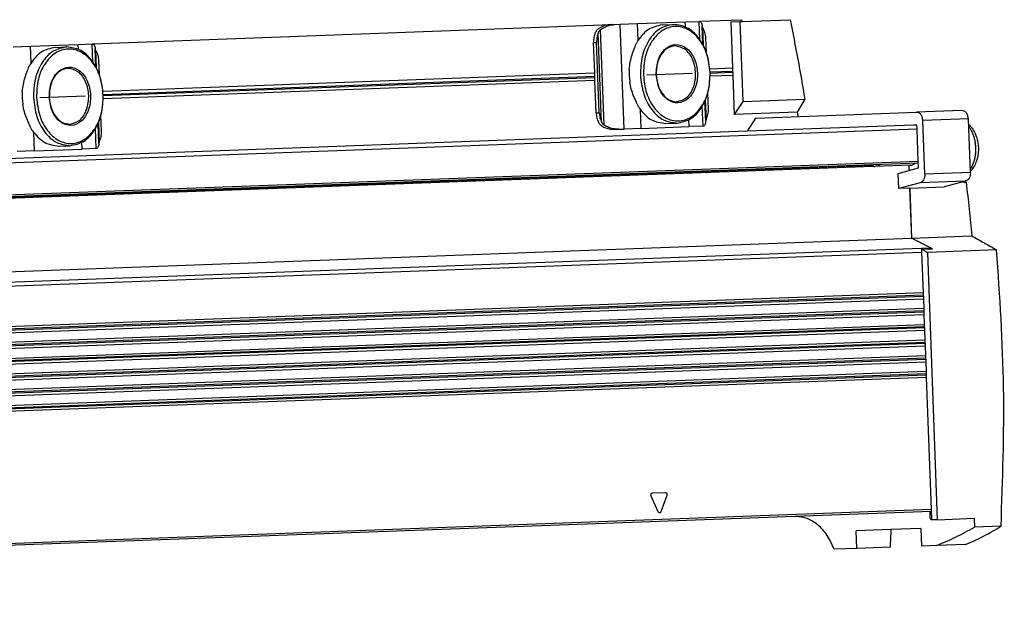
# Model space of a CAD drawing. Header units: millimetres. Extents: x -285 to 970, y -217 to 203.
# Tile 10 of 24: x 164 to 222, y -96 to -62. Entities that reach past the tile are written whole.
import ezdxf

# ---------------------------------------------------------------- set-up
doc = ezdxf.new("R2010")
doc.units = ezdxf.units.MM
doc.linetypes.add('DOT_CENTER', pattern=[14, 12, -1, 0, -1])
doc.layers.add('1', color=7, linetype='Continuous')

# ---------------------------------------------------------------- blocks, each defined once
blk = doc.blocks.new('REGLA__23', base_point=(90.36924594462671, -197.0126642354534))
at = {"color": 7, "linetype": 'Continuous'}
for p, q in [((400.3751889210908, -123.9388509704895), (405.943889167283, -123.732486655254)), ((405.943889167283, -123.732486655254), (407.5658005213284, -123.6723820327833)), ((407.5658005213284, -123.6723820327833), (407.6541282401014, -123.6691087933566)), ((407.6541282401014, -123.6691087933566), (412.5121527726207, -123.4890806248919)), ((411.2476646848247, -123.7367410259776), (412.3075973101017, -123.697462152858)), ((411.2476646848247, -123.7367410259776), (411.4460815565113, -129.0909810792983)), ((412.3075973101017, -123.697462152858), (412.5195838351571, -123.6896063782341)), ((412.3075973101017, -123.697462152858), (412.6519747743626, -132.9904199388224)), ((412.5121527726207, -123.4890806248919), (412.5195838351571, -123.6896063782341)), ((412.5195838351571, -123.6896063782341), (418.1485580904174, -123.481008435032)), ((336.9919532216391, -126.2877003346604), (397.3197851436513, -124.0520778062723)), ((397.3197851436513, -124.0520778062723), (397.7614237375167, -124.0357116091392)), ((397.7614237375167, -124.0357116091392), (398.3797177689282, -124.0127989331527)), ((398.3797177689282, -124.0127989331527), (400.3751889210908, -123.9388509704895)), ((403.2646659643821, -124.0819446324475), (404.5719162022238, -124.0335006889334)), ((407.9629227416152, -124.3641737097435), (407.9155469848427, -124.1995786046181)), ((407.9959624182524, -126.3695731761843), (407.9155469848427, -124.1995786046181)), ((407.9629227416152, -124.3641737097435), (408.0403404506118, -126.4532752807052)), ((408.4077697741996, -127.2985217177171), (408.3464872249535, -125.6448242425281)), ((327.7175427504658, -126.6313904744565), (329.7130139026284, -126.5574425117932)), ((329.7130139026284, -126.5574425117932), (335.2817141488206, -126.3510781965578)), ((332.6024909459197, -126.7005361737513), (333.9097411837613, -126.6520922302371)), ((335.2817141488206, -126.3510781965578), (336.9036255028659, -126.290973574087)), ((336.9036255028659, -126.290973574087), (336.9919532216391, -126.2877003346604)), ((337.3007477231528, -126.9827652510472), (337.2533719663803, -126.8181701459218)), ((337.33378739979, -128.9881647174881), (337.2533719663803, -126.8181701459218)), ((337.3007477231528, -126.9827652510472), (337.3781654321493, -129.0718668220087)), ((395.4057678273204, -129.6854013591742), (395.2739848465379, -126.1292636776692)), ((395.9309620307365, -134.3105460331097), (395.6272957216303, -126.1161707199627)), ((337.7455947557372, -129.9171132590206), (337.6843122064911, -128.2634157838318)), ((408.8195983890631, -129.1883130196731), (411.4460815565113, -129.0909810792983)), ((411.4460815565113, -129.0909810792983), (411.4787754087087, -129.9732182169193)), ((338.1574233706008, -131.8069045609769), (395.4057678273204, -129.6854013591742)), ((395.4384616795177, -130.5676384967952), (338.1901172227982, -132.6891416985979)), ((395.4384616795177, -130.5676384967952), (395.4057678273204, -129.6854013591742)), ((395.5776511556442, -134.3236389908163), (395.4384616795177, -130.5676384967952)), ((411.4787754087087, -129.9732182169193), (408.8522922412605, -130.0705501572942)), ((411.4787754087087, -129.9732182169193), (411.647590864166, -134.5286699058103)), ((408.3273639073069, -135.3123768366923), (408.2395419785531, -132.9425194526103)), ((408.277603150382, -132.8557623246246), (408.3624273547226, -135.144726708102)), ((408.6501535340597, -133.8391995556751), (408.5814644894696, -131.9856392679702)), ((412.6519747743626, -132.9904199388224), (419.8588199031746, -132.7233494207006)), ((412.6519747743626, -132.9904199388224), (411.647590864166, -134.5286699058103)), ((438.1644395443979, -134.0470183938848), (432.8647764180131, -134.2434127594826)), ((337.9879785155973, -136.4577910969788), (337.9192894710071, -134.6042308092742)), ((408.3273639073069, -135.3123768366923), (408.3624273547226, -135.144726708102)), ((418.9786636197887, -134.2569957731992), (411.647590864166, -134.5286699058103)), ((414.1391534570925, -134.9373449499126), (413.1352137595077, -136.4749145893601)), ((414.1391534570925, -134.9373449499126), (432.8647764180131, -134.2434127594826)), ((433.8398018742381, -141.4600477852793), (433.608430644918, -135.2165409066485)), ((439.1394650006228, -141.2636534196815), (438.9080937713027, -135.0201465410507)), ((337.6651888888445, -137.930968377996), (337.5773669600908, -135.561110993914)), ((337.6154281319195, -135.4743538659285), (337.7002523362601, -137.7633182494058)), ((397.7715813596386, -136.243709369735), (398.213219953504, -136.2273431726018)), ((398.213219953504, -136.2273431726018), (398.8315139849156, -136.2044304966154)), ((400.8269851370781, -136.1304825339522), (398.8315139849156, -136.2044304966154)), ((400.8269851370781, -136.1304825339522), (406.3956853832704, -135.9241182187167)), ((403.6905394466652, -135.574056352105), (404.9977896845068, -135.5256124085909)), ((408.0175967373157, -135.8640135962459), (406.3956853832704, -135.9241182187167)), ((408.1059244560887, -135.8607403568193), (408.0175967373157, -135.8640135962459)), ((432.5669896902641, -135.7548138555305), (413.1352137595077, -136.4749145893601)), ((432.9203251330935, -135.742383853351), (432.5669896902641, -135.7548138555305)), ((432.9388168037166, -136.2413779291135), (432.9203251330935, -135.742383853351)), ((433.0759360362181, -139.9415133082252), (432.9388168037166, -136.2413779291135)), ((413.1352137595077, -136.4749145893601), (125.257190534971, -147.1430684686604)), ((330.1648101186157, -138.7490740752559), (335.7335103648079, -138.5427097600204)), ((333.0283644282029, -138.1926478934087), (334.3356146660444, -138.1442039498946)), ((337.3554217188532, -138.4826051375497), (335.7335103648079, -138.5427097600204)), ((337.4437494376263, -138.479331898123), (337.3554217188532, -138.4826051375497)), ((337.6651888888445, -137.930968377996), (337.7002523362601, -137.7633182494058)), ((330.1648101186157, -138.7490740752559), (328.1693389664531, -138.8230220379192)), ((125.4202325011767, -151.5427236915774), (433.0833425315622, -140.141376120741)), ((125.6873782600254, -151.7091493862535), (427.8264396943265, -140.5125114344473)), ((432.1432427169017, -140.4242920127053), (428.044836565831, -140.5761703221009)), ((430.7305824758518, -141.3698727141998), (433.1050705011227, -140.7277010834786)), ((431.9648601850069, -140.4309024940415), (431.9870637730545, -141.0300619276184)), ((433.1050705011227, -140.7277010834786), (433.0759360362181, -139.9415133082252)), ((430.7962156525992, -143.1409710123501), (430.7305824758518, -141.3698727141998)), ((433.2836739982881, -142.4682469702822), (430.7962156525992, -143.1409710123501)), ((432.0681348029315, -143.0938363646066), (430.7962156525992, -143.1409710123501)), ((432.0635492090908, -143.0940062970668), (432.279036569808, -148.9088901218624)), ((432.0775998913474, -143.0912765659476), (432.0681348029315, -143.0938363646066)), ((432.0775998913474, -143.0912765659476), (436.1053438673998, -142.9420168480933)), ((432.0775998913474, -143.0912765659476), (432.2930892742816, -148.9062149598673)), ((438.5833371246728, -142.2718526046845), (436.1053438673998, -142.9420168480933)), ((438.6485807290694, -142.4112038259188), (437.9758991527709, -142.4361319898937)), ((121.3846030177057, -160.4299837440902), (432.279036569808, -148.9088901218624)), ((434.501032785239, -150.0508570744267), (432.279036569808, -148.9088901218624)), ((432.2930892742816, -148.9062149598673), (439.3046428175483, -148.6463815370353)), ((434.7282572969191, -150.159454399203), (432.2930892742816, -148.9062149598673)), ((433.4563381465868, -150.2065890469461), (434.7282572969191, -150.159454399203)), ((433.4563381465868, -150.2065890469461), (433.469216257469, -150.554102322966)), ((433.4563381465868, -150.2065890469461), (434.1776875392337, -150.5778256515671)), ((433.469216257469, -150.554102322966), (433.6444550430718, -155.2828863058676)), ((442.2023900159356, -150.2804470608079), (434.1776875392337, -150.5778256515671)), ((435.3302681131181, -181.6799845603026), (434.1776875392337, -150.5778256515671)), ((433.6444550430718, -155.2828863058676), (125.9813450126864, -166.684233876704)), ((433.6444550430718, -155.2828863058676), (433.669742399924, -155.9652606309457)), ((126.0066323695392, -167.3666082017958), (433.669742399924, -155.9652606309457)), ((433.669742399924, -155.9652606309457), (433.7123355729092, -157.1146289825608)), ((433.7123355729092, -157.1146289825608), (126.0492255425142, -168.5159765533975)), ((126.0745128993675, -169.198350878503), (433.7376229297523, -157.7970033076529)), ((433.7123355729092, -157.1146289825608), (433.7376229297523, -157.7970033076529)), ((433.7376229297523, -157.7970033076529), (433.7802161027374, -158.9463716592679)), ((126.1171060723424, -170.3477192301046), (433.7802161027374, -158.9463716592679)), ((433.7802161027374, -158.9463716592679), (433.8055034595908, -159.6287459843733)), ((126.1423934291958, -171.03009355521), (433.8055034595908, -159.6287459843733)), ((433.8055034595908, -159.6287459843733), (433.8480966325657, -160.778114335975)), ((433.8480966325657, -160.778114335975), (126.1849866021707, -172.1794619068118)), ((126.210273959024, -172.8618362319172), (433.8733839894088, -161.4604886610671)), ((433.8480966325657, -160.778114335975), (433.8733839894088, -161.4604886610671)), ((433.8733839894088, -161.4604886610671), (433.915977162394, -162.6098570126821)), ((433.915977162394, -162.6098570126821), (126.2528671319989, -174.0112045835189)), ((433.915977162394, -162.6098570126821), (433.9412645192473, -163.2922313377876)), ((126.2781544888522, -174.6935789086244), (433.9412645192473, -163.2922313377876)), ((433.9412645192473, -163.2922313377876), (433.9838576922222, -164.4415996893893)), ((433.9838576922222, -164.4415996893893), (126.3207476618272, -175.8429472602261)), ((433.9838576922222, -164.4415996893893), (434.0091450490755, -165.1239740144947)), ((434.0091450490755, -165.1239740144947), (126.3460350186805, -176.5253215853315)), ((434.0091450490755, -165.1239740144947), (434.5793556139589, -180.5109933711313)), ((434.5867621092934, -180.7108561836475), (126.9236520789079, -192.1122037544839)), ((434.4749232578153, -181.5115445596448), (434.4454454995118, -180.7160930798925)), ((434.5793556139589, -180.5109933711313), (434.6236541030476, -181.7061701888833)), ((435.3302681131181, -181.6799845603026), (434.6236541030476, -181.7061701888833)), ((435.3302681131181, -181.6799845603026), (439.5699986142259, -181.5228690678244)), ((439.5699986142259, -181.5228690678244), (439.6077963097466, -182.5428324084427)), ((429.8996235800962, -182.8335998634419), (425.8642049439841, -182.9831439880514)), ((425.9400826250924, -185.0306882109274), (425.8642049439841, -182.9831439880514)), ((433.366261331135, -182.7051335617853), (429.8996235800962, -182.8335998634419)), ((433.366261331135, -182.7051335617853), (433.4421390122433, -184.7526777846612)), ((442.7130614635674, -182.4277578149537), (439.6077963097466, -182.5428324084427)), ((425.9400826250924, -185.0306882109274), (423.2953082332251, -185.1286979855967)), ((429.7843304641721, -184.8882284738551), (425.9400826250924, -185.0306882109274)), ((435.1857758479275, -184.688062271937), (433.4421390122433, -184.7526777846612)), ((438.5856511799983, -184.5620700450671), (435.1857758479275, -184.688062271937))]:
    blk.add_line(p, q, dxfattribs=at)
at = {"color": 3, "linetype": 'Continuous'}
for p, q in [((405.9658294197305, -124.3245400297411), (405.943889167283, -123.732486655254)), ((407.6445689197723, -125.7979316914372), (407.5658005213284, -123.6723820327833)), ((396.5032266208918, -135.7505544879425), (396.0914096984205, -124.6377562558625)), ((398.8315139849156, -136.2044304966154), (398.3797177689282, -124.0127989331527)), ((400.4471920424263, -125.8818409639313), (400.3751889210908, -123.9388509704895)), ((396.2074435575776, -135.4066006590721), (395.8218953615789, -125.0026588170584)), ((329.7850170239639, -128.5004325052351), (329.7130139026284, -126.5574425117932)), ((335.3036544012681, -126.9431315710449), (335.2817141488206, -126.3510781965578)), ((336.9823939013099, -128.4165232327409), (336.9036255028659, -126.290973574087)), ((395.2739848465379, -126.1292636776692), (395.6272957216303, -126.1161707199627)), ((408.8450025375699, -129.5583367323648), (411.4598098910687, -129.4614374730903)), ((338.1828275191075, -132.1769282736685), (395.4194961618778, -130.0558577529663)), ((338.1880647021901, -132.3182526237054), (395.4247333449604, -130.1971821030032)), ((408.8502397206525, -129.6996610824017), (411.4650470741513, -129.6027618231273)), ((400.8269851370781, -136.1304825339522), (400.7475755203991, -133.9876297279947)), ((408.0175967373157, -135.8640135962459), (407.9314218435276, -133.5386011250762)), ((395.5776511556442, -134.3236389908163), (395.9309620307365, -134.3105460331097)), ((406.3956853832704, -135.9241182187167), (406.3663386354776, -135.1322020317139)), ((438.9080937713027, -135.0201465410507), (433.608430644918, -135.2165409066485)), ((432.9388168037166, -136.2413779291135), (125.2757067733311, -147.6427254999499)), ((337.3554217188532, -138.4826051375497), (337.2692468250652, -136.15719266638)), ((330.1648101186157, -138.7490740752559), (330.0854005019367, -136.6062212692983)), ((335.7335103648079, -138.5427097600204), (335.7041636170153, -137.7507935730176)), ((125.4128260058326, -151.3428608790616), (433.0759360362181, -139.9415133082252)), ((125.8765819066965, -151.5953056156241), (427.6735961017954, -140.4113432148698)), ((439.1394650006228, -141.2636534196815), (433.8398018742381, -141.4600477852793)), ((438.5833371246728, -142.2718526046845), (433.2836739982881, -142.4682469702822)), ((123.6037619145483, -161.5720558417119), (434.501032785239, -150.0508570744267)), ((125.5841139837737, -161.9636764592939), (433.469216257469, -150.554102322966)), ((433.6544801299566, -155.5534112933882), (125.9913700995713, -166.9547588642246)), ((433.6597173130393, -155.6947356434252), (125.9966072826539, -167.0960832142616)), ((433.7223606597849, -157.3851539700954), (126.0592506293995, -168.7865015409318)), ((433.7275978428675, -157.5264783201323), (126.0644878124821, -168.9278258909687)), ((433.7902411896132, -159.2168966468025), (126.1271311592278, -170.6182442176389)), ((433.7954783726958, -159.3582209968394), (126.1323683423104, -170.7595685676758)), ((433.8581217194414, -161.0486393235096), (126.1950116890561, -172.449986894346)), ((433.863358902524, -161.1899636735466), (126.2002488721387, -172.591311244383)), ((433.9260022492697, -162.8803820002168), (126.2628922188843, -174.2817295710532)), ((433.9312394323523, -163.0217063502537), (126.2681294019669, -174.4230539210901)), ((433.9938827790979, -164.7121246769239), (126.3307727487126, -176.1134722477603)), ((433.9991199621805, -164.8534490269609), (126.3360099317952, -176.2547965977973)), ((402.1227147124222, -178.5633601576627), (403.6308372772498, -178.5074723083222)), ((402.8061711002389, -180.762763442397), (401.9836614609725, -178.9436419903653)), ((403.7976553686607, -178.8764191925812), (403.1120424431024, -180.7514284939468)), ((434.5793556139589, -180.5109933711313), (126.9162455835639, -191.9123409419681))]:
    blk.add_line(p, q, dxfattribs=at)
at = {"color": 7, "linetype": 'Continuous'}
for centre, radius, start, end in [((407.5053466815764, -129.6787407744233), 8.096449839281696, 176.7600044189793, 187.4845753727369), ((336.8431716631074, -132.2973323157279), 8.09644983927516, 176.7600044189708, 187.4845753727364), ((428.0124808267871, -139.6905786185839), 0.8861825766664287, 260.4711110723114, 272.0924124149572)]:
    blk.add_arc(centre, radius, start, end, dxfattribs=at)
for points, knots in [([(407.6541282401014, -123.6691087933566), (407.7031504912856, -123.7116280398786), (407.8588373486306, -123.8466624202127), (407.8924904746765, -124.056092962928), (407.9155469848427, -124.1995786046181)], [0, 0, 0, 0, 0.1908490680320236, 0.6061062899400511, 0.6061062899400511, 0.6061062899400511, 0.6061062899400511]), ([(418.1485580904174, -123.481008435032), (418.4567853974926, -125.0148141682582), (419.0741289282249, -128.0868491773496), (419.597005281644, -131.1763664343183), (419.8588199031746, -132.7233494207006)], [0, 0, 0, 0, 4.693101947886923, 9.399738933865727, 9.399738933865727, 9.399738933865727, 9.399738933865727]), ([(395.4685844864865, -125.015751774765), (395.4974609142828, -124.9546319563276), (395.5553410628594, -124.8321229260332), (395.6783725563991, -124.6682364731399), (395.8293920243, -124.5216522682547), (395.9500248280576, -124.4472605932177), (396.012170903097, -124.4089364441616)], [0, 0, 0, 0, 0.2023407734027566, 0.4055734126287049, 0.6111536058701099, 0.8295963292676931, 0.8295963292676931, 0.8295963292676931, 0.8295963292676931]), ([(395.8218953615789, -125.0026588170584), (395.8369192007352, -124.9698932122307), (395.86808221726, -124.9019295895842), (395.927777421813, -124.8092065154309), (396.0009695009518, -124.7179220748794), (396.0594104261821, -124.6661202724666), (396.0914096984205, -124.6377562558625)], [0, 0, 0, 0, 0.10802259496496, 0.2240644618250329, 0.3298643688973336, 0.4579017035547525, 0.4579017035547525, 0.4579017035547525, 0.4579017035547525]), ([(397.3197851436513, -124.0520778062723), (397.0883152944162, -124.0735895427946), (396.6314400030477, -124.116049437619), (396.2167591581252, -124.3121752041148), (396.012170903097, -124.4089364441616)], [0, 0, 0, 0, 0.691441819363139, 1.364768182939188, 1.364768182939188, 1.364768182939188, 1.364768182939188]), ([(396.0914096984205, -124.6377562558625), (396.3391565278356, -124.4734640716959), (396.8463499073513, -124.1371211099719), (397.4517441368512, -124.0700306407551), (397.7614237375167, -124.0357116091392)], [0, 0, 0, 0, 0.8783569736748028, 1.798193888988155, 1.798193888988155, 1.798193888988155, 1.798193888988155]), ([(403.2646659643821, -124.0819446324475), (402.6777747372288, -124.213791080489), (401.4233620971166, -124.4955977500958), (400.6887024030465, -125.5596178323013), (400.2977616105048, -126.1258240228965)], [0, 0, 0, 0, 1.741696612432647, 3.722676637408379, 3.722676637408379, 3.722676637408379, 3.722676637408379]), ([(404.5719162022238, -124.0335006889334), (404.0329842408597, -124.1495912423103), (402.8889427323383, -124.3960275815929), (401.6208200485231, -125.849632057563), (400.8098417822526, -127.7438059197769), (400.7518493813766, -129.183554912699), (400.7217778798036, -129.9301255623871)], [0, 0, 0, 0, 1.616329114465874, 3.431133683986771, 5.494301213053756, 7.716384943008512, 7.716384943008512, 7.716384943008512, 7.716384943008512]), ([(408.8479280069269, -129.6289875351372), (408.7664443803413, -128.9204710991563), (408.6093045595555, -127.5541090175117), (407.7008800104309, -125.7848766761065), (406.3906528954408, -124.5512733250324), (404.7519896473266, -124.119188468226), (403.149801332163, -124.6713724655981), (401.9344720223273, -125.9985676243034), (401.1594873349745, -127.8301835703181), (401.1039086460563, -129.2044285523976), (401.075088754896, -129.9170326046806)], [0, 0, 0, 0, 2.125471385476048, 4.098935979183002, 5.834836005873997, 7.380889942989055, 8.92694388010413, 10.6628439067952, 12.63630850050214, 14.76177988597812, 14.76177988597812, 14.76177988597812, 14.76177988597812]), ([(408.8479280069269, -129.6289875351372), (408.7626821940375, -128.8866903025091), (408.5982870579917, -127.4551825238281), (407.6493374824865, -125.6262278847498), (406.2771057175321, -124.2704693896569), (405.1179623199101, -124.1093842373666), (404.5719162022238, -124.0335006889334)], [0, 0, 0, 0, 2.222083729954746, 4.285251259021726, 6.100055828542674, 7.716384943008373, 7.716384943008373, 7.716384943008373, 7.716384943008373]), ([(408.3464872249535, -125.6448242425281), (408.3242488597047, -125.411721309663), (408.2810686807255, -124.9591061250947), (408.066827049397, -124.5584745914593), (407.9629227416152, -124.3641737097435)], [0, 0, 0, 0, 0.6946237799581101, 1.348748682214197, 1.348748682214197, 1.348748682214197, 1.348748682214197]), ([(395.4685844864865, -125.015751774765), (395.4069689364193, -125.1921471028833), (395.281092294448, -125.5525115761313), (395.276386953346, -125.9343380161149), (395.2739848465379, -126.1292636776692)], [0, 0, 0, 0, 0.5565830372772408, 1.13706384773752, 1.13706384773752, 1.13706384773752, 1.13706384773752]), ([(395.8218953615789, -125.0026588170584), (395.7602798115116, -125.1790541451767), (395.6344031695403, -125.5394186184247), (395.6296978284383, -125.9212450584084), (395.6272957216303, -126.1161707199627)], [0, 0, 0, 0, 0.5565830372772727, 1.137063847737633, 1.137063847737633, 1.137063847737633, 1.137063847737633]), ([(332.6024909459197, -126.7005361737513), (332.0155997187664, -126.8323826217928), (330.7611870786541, -127.1141892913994), (330.0265273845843, -128.178209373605), (329.6355865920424, -128.7444155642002)], [0, 0, 0, 0, 1.741696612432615, 3.722676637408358, 3.722676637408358, 3.722676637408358, 3.722676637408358]), ([(333.9097411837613, -126.6520922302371), (333.3708092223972, -126.7681827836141), (332.2267677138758, -127.0146191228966), (330.9586450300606, -128.4682235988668), (330.1476667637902, -130.3623974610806), (330.0896743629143, -131.8021464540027), (330.0596028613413, -132.5487171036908)], [0, 0, 0, 0, 1.616329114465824, 3.431133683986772, 5.494301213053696, 7.716384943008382, 7.716384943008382, 7.716384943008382, 7.716384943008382]), ([(338.1857529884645, -132.2475790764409), (338.104269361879, -131.53906264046), (337.9471295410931, -130.1727005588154), (337.0387049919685, -128.4034682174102), (335.7284778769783, -127.1698648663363), (334.0898146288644, -126.7377800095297), (332.4876263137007, -127.289964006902), (331.272297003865, -128.6171591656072), (330.4973123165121, -130.4487751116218), (330.4417336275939, -131.8230200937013), (330.4129137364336, -132.5356241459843)], [0, 0, 0, 0, 2.125471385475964, 4.098935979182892, 5.834836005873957, 7.380889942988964, 8.926943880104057, 10.66284390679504, 12.63630850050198, 14.76177988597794, 14.76177988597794, 14.76177988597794, 14.76177988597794]), ([(338.1857529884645, -132.2475790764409), (338.1005071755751, -131.5052818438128), (337.9361120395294, -130.0737740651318), (336.987162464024, -128.2448194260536), (335.6149306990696, -126.8890609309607), (334.4557873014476, -126.7279757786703), (333.9097411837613, -126.6520922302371)], [0, 0, 0, 0, 2.222083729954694, 4.285251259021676, 6.100055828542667, 7.716384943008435, 7.716384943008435, 7.716384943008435, 7.716384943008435]), ([(336.9919532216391, -126.2877003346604), (337.0409754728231, -126.3302195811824), (337.1966623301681, -126.4652539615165), (337.2303154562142, -126.6746845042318), (337.2533719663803, -126.8181701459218)], [0, 0, 0, 0, 0.1908490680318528, 0.6061062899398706, 0.6061062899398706, 0.6061062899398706, 0.6061062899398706]), ([(337.6843122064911, -128.2634157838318), (337.6620738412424, -128.0303128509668), (337.6188936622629, -127.5776976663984), (337.4046520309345, -127.177066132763), (337.3007477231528, -126.9827652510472)], [0, 0, 0, 0, 0.6946237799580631, 1.348748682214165, 1.348748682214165, 1.348748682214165, 1.348748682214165]), ([(399.4218385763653, -129.2211419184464), (399.4567919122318, -128.9363730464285), (399.5254434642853, -128.3770610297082), (399.7485957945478, -127.5658546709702), (400.0145493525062, -126.8218175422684), (400.2081974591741, -126.3459277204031), (400.2977616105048, -126.1258240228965)], [0, 0, 0, 0, 0.8596570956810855, 1.688444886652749, 2.516811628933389, 3.229620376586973, 3.229620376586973, 3.229620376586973, 3.229620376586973]), ([(402.5589944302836, -129.8620421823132), (402.6396069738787, -130.4391075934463), (402.7912324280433, -131.5245193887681), (403.7086317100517, -132.819927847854), (405.0929662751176, -133.3542394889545), (406.4419419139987, -132.7186371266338), (407.2311033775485, -131.3599871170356), (407.4675680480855, -129.6801407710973), (407.1074195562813, -128.0224036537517), (406.2198632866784, -126.7258892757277), (404.827544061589, -126.1918735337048), (403.4865530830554, -126.8271800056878), (402.6675486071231, -128.1869359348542), (402.5966748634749, -129.2805930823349), (402.5589944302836, -129.8620421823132)], [0, 0, 0, 0, 1.73022262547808, 3.254404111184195, 4.539876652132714, 5.825349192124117, 7.349530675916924, 9.079753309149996, 10.80997594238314, 12.33415742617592, 13.61962996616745, 14.90510250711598, 16.42928399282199, 18.15950661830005, 18.15950661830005, 18.15950661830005, 18.15950661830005]), ([(404.7351595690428, -126.5291672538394), (404.4305458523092, -126.5947836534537), (403.7839136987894, -126.7340737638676), (403.06714870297, -127.5556762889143), (402.6087696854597, -128.6262962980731), (402.5759913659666, -129.4400674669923), (402.5589944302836, -129.8620421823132)], [0, 0, 0, 0, 0.9135773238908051, 1.939336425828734, 3.105474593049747, 4.36143496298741, 4.36143496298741, 4.36143496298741, 4.36143496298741]), ([(404.9758706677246, -133.0247086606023), (405.3828174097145, -132.9067464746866), (406.2722623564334, -132.6489218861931), (407.0245786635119, -131.2764766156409), (407.2508252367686, -129.6881728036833), (406.907642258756, -128.1209708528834), (406.0558090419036, -126.8079719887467), (405.1497210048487, -126.6166860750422), (404.7351595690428, -126.5291672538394)], [0, 0, 0, 0, 1.228778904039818, 2.685686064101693, 4.339589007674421, 5.993491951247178, 7.450399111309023, 8.679178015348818, 8.679178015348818, 8.679178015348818, 8.679178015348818]), ([(328.7596635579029, -131.8397334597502), (328.7946168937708, -131.5549645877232), (328.8632684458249, -130.9956525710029), (329.0864207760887, -130.1844462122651), (329.352374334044, -129.4404090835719), (329.5460224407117, -128.9645192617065), (329.6355865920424, -128.7444155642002)], [0, 0, 0, 0, 0.8596570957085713, 1.688444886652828, 2.516811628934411, 3.229620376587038, 3.229620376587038, 3.229620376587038, 3.229620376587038]), ([(331.8968194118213, -132.4806337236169), (331.9774319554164, -133.0576991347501), (332.1290574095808, -134.1431109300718), (333.046456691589, -135.4385193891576), (334.4307912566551, -135.9728310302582), (335.7797668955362, -135.3372286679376), (336.5689283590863, -133.9785786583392), (336.8053930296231, -132.2987323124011), (336.4452445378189, -130.6409951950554), (335.557688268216, -129.3444808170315), (334.1653690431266, -128.8104650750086), (332.8243780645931, -129.4457715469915), (332.0053735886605, -130.8055274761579), (331.9344998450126, -131.8991846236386), (331.8968194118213, -132.4806337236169)], [0, 0, 0, 0, 1.730222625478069, 3.254404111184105, 4.539876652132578, 5.825349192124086, 7.349530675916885, 9.079753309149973, 10.8099759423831, 12.33415742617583, 13.61962996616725, 14.90510250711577, 16.42928399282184, 18.15950661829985, 18.15950661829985, 18.15950661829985, 18.15950661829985]), ([(334.0729845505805, -129.1477587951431), (333.7683708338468, -129.2133751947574), (333.1217386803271, -129.3526653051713), (332.4049736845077, -130.1742678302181), (331.9465946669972, -131.2448878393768), (331.9138163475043, -132.058659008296), (331.8968194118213, -132.4806337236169)], [0, 0, 0, 0, 0.9135773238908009, 1.939336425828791, 3.105474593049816, 4.361434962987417, 4.361434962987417, 4.361434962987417, 4.361434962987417]), ([(334.3136956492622, -135.643300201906), (334.7206423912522, -135.5253380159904), (335.6100873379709, -135.2675134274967), (336.3624036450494, -133.8950681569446), (336.5886502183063, -132.3067643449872), (336.2454672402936, -130.7395623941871), (335.3936340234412, -129.4265635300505), (334.4875459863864, -129.235277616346), (334.0729845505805, -129.1477587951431)], [0, 0, 0, 0, 1.228778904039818, 2.685686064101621, 4.33958900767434, 5.993491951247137, 7.450399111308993, 8.679178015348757, 8.679178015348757, 8.679178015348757, 8.679178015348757]), ([(400.7217778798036, -129.9301255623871), (400.807023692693, -130.6724227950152), (400.9714188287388, -132.1039305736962), (401.9203684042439, -133.9328852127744), (403.2926001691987, -135.2886437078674), (404.4517435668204, -135.4497288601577), (404.9977896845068, -135.5256124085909)], [0, 0, 0, 0, 2.222083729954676, 4.285251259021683, 6.100055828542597, 7.716384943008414, 7.716384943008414, 7.716384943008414, 7.716384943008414]), ([(401.075088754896, -129.9170326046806), (401.1565723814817, -130.6255490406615), (401.3137122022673, -131.991911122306), (402.222136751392, -133.7611434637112), (403.532363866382, -134.9947468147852), (405.1710271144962, -135.4268316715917), (406.7732154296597, -134.8746476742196), (407.9885447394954, -133.5474525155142), (408.7635294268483, -131.7158365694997), (408.8191081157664, -130.3415915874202), (408.8479280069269, -129.6289875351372)], [0, 0, 0, 0, 2.125471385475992, 4.098935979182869, 5.834836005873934, 7.380889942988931, 8.926943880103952, 10.66284390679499, 12.6363085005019, 14.76177988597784, 14.76177988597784, 14.76177988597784, 14.76177988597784]), ([(402.5589944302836, -129.8620421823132), (402.6071768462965, -130.2816014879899), (402.7000958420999, -131.0907145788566), (403.2364586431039, -132.1244715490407), (404.0120679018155, -132.8907698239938), (404.6672359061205, -132.9818179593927), (404.9758706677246, -133.0247086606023)], [0, 0, 0, 0, 1.255960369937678, 2.422098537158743, 3.447857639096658, 4.361434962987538, 4.361434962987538, 4.361434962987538, 4.361434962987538]), ([(404.9977896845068, -135.5256124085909), (405.536721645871, -135.409521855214), (406.6807631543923, -135.1630855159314), (407.9488858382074, -133.7094810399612), (408.7598641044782, -131.8153071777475), (408.8178565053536, -130.3755581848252), (408.8479280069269, -129.6289875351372)], [0, 0, 0, 0, 1.616329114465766, 3.431133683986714, 5.494301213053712, 7.716384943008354, 7.716384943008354, 7.716384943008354, 7.716384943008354]), ([(400.580496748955, -133.7553758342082), (400.474879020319, -133.5424878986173), (400.2465204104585, -133.0821977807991), (399.926222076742, -132.3598611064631), (399.643657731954, -131.5674106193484), (399.5338076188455, -131.0147555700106), (399.4778788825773, -130.7333785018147)], [0, 0, 0, 0, 0.7128655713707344, 1.541303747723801, 2.370036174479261, 3.229620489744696, 3.229620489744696, 3.229620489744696, 3.229620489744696]), ([(330.0596028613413, -132.5487171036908), (330.1448486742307, -133.2910143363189), (330.3092438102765, -134.7225221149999), (331.2581933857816, -136.5514767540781), (332.6304251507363, -137.907235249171), (333.789568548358, -138.0683204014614), (334.3356146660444, -138.1442039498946)], [0, 0, 0, 0, 2.222083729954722, 4.285251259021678, 6.100055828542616, 7.716384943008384, 7.716384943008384, 7.716384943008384, 7.716384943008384]), ([(330.4129137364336, -132.5356241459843), (330.4943973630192, -133.2441405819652), (330.651537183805, -134.6105026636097), (331.5599617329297, -136.379735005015), (332.8701888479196, -137.6133383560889), (334.5088520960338, -138.0454232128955), (336.1110404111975, -137.4932392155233), (337.3263697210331, -136.166044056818), (338.101354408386, -134.3344281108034), (338.1569330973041, -132.9601831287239), (338.1857529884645, -132.2475790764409)], [0, 0, 0, 0, 2.125471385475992, 4.098935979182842, 5.834836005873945, 7.380889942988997, 8.926943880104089, 10.66284390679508, 12.636308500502, 14.76177988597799, 14.76177988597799, 14.76177988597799, 14.76177988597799]), ([(331.8968194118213, -132.4806337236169), (331.9450018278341, -132.9001930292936), (332.0379208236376, -133.7093061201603), (332.5742836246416, -134.7430630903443), (333.349892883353, -135.5093613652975), (334.0050608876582, -135.6004095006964), (334.3136956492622, -135.643300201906)], [0, 0, 0, 0, 1.25596036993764, 2.422098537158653, 3.44785763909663, 4.361434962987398, 4.361434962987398, 4.361434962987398, 4.361434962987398]), ([(334.3356146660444, -138.1442039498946), (334.8745466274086, -138.0281133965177), (336.0185881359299, -137.7816770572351), (337.2867108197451, -136.328072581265), (338.0976890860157, -134.4338987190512), (338.1556814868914, -132.9941497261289), (338.1857529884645, -132.2475790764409)], [0, 0, 0, 0, 1.616329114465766, 3.431133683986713, 5.494301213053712, 7.716384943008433, 7.716384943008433, 7.716384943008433, 7.716384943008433]), ([(419.8588199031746, -132.7233494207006), (419.7132695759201, -132.9790292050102), (419.4216681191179, -133.4912684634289), (419.1265007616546, -134.0014612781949), (418.9786636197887, -134.2569957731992)], [0, 0, 0, 0, 0.8826144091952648, 1.768265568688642, 1.768265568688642, 1.768265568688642, 1.768265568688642]), ([(329.9183217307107, -136.373967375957), (329.8127040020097, -136.1610794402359), (329.5843453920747, -135.7007893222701), (329.2640470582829, -134.978452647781), (328.9814827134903, -134.1860021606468), (328.871632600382, -133.633347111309), (328.8157038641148, -133.3519700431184)], [0, 0, 0, 0, 0.7128655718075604, 1.541303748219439, 2.370036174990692, 3.229620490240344, 3.229620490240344, 3.229620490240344, 3.229620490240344]), ([(400.580496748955, -133.7553758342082), (401.0122725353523, -134.2910938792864), (401.823669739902, -135.2978203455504), (403.0954994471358, -135.4860097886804), (403.6905394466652, -135.574056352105)], [0, 0, 0, 0, 1.980980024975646, 3.722676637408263, 3.722676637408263, 3.722676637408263, 3.722676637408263]), ([(408.3624273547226, -135.144726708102), (408.451665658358, -134.9432683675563), (408.6356672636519, -134.5278787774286), (408.6452290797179, -134.0733090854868), (408.6501535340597, -133.8391995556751)], [0, 0, 0, 0, 0.6541249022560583, 1.3487486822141, 1.3487486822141, 1.3487486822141, 1.3487486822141]), ([(438.9080937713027, -135.0201465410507), (438.8932684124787, -134.8910513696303), (438.8646779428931, -134.6420934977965), (438.6996432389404, -134.3240144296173), (438.4609942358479, -134.0882303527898), (438.2594040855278, -134.0602155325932), (438.1644395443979, -134.0470183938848)], [0, 0, 0, 0, 0.3864493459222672, 0.7452610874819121, 1.060879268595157, 1.34197998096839, 1.34197998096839, 1.34197998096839, 1.34197998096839]), ([(395.5776511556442, -134.3236389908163), (395.5944739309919, -134.5178522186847), (395.6274269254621, -134.8982831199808), (395.779630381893, -135.2483425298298), (395.8541326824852, -135.4196936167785)], [0, 0, 0, 0, 0.580480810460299, 1.13706384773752, 1.13706384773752, 1.13706384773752, 1.13706384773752]), ([(395.9309620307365, -134.3105460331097), (395.9477848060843, -134.5047592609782), (395.9807378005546, -134.8851901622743), (396.1329412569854, -135.2352495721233), (396.2074435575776, -135.4066006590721)], [0, 0, 0, 0, 0.5804808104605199, 1.137063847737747, 1.137063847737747, 1.137063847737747, 1.137063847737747]), ([(418.9786636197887, -134.2569957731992), (418.9917072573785, -134.3400003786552), (419.0177961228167, -134.5060198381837), (419.0436147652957, -134.6720815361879), (419.0565248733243, -134.7551175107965)], [0, 0, 0, 0, 0.2520696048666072, 0.5041703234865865, 0.5041703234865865, 0.5041703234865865, 0.5041703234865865]), ([(433.608430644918, -135.2165409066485), (433.593605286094, -135.0874457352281), (433.5650148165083, -134.8384878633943), (433.3999801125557, -134.520408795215), (433.161331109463, -134.2846247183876), (432.9597409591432, -134.256609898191), (432.8647764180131, -134.2434127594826)], [0, 0, 0, 0, 0.3864493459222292, 0.7452610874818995, 1.060879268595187, 1.341979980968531, 1.341979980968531, 1.341979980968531, 1.341979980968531]), ([(329.9183217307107, -136.373967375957), (330.3500975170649, -136.9096854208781), (331.1614947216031, -137.9164118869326), (332.4333244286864, -138.1046013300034), (333.0283644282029, -138.1926478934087)], [0, 0, 0, 0, 1.980980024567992, 3.7226766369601, 3.7226766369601, 3.7226766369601, 3.7226766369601]), ([(396.4411410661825, -135.9846114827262), (396.376328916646, -135.9509921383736), (396.2505209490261, -135.8857330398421), (396.0890663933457, -135.7507284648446), (395.9542424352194, -135.5963975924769), (395.8874536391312, -135.4785085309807), (395.8541326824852, -135.4196936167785)], [0, 0, 0, 0, 0.2184427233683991, 0.4240229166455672, 0.6272555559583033, 0.8295963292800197, 0.8295963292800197, 0.8295963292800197, 0.8295963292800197]), ([(396.5032266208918, -135.7505544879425), (396.4692157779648, -135.7246366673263), (396.4071010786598, -135.6773024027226), (396.3273534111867, -135.5916855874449), (396.2609591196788, -135.5036351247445), (396.2248513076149, -135.4381644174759), (396.2074435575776, -135.4066006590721)], [0, 0, 0, 0, 0.1280373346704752, 0.2338372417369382, 0.3498791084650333, 0.4579017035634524, 0.4579017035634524, 0.4579017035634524, 0.4579017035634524]), ([(396.4411410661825, -135.9846114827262), (396.652329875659, -136.0659648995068), (397.0803894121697, -136.2308604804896), (397.5391542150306, -136.2393886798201), (397.7715813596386, -136.243709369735)], [0, 0, 0, 0, 0.6733263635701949, 1.364768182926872, 1.364768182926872, 1.364768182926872, 1.364768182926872]), ([(398.213219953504, -136.2273431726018), (397.901849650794, -136.2160389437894), (397.2931502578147, -136.1939402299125), (396.7624538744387, -135.8960592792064), (396.5032266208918, -135.7505544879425)], [0, 0, 0, 0, 0.9198369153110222, 1.798193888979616, 1.798193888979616, 1.798193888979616, 1.798193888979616]), ([(408.3273639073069, -135.3123768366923), (408.3149906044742, -135.4571754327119), (408.2969306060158, -135.668522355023), (408.1516652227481, -135.8147093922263), (408.1059244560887, -135.8607403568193)], [0, 0, 0, 0, 0.4152572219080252, 0.6061062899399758, 0.6061062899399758, 0.6061062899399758, 0.6061062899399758]), ([(438.9320637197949, -135.6669708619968), (439.0599883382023, -135.7998789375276), (439.3659760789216, -136.1177868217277), (439.757807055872, -136.8056737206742), (440.0038519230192, -137.5941715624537), (440.0888802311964, -138.374443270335), (440.0618900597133, -139.1588379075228), (439.8816392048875, -139.9328678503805), (439.5511972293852, -140.650347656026), (439.2720854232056, -140.9926310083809), (439.1356230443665, -141.159978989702)], [0, 0, 0, 0, 0.5520131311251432, 1.320381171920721, 2.348858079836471, 3.007906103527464, 3.666954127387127, 4.695431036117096, 5.370249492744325, 6.015799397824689, 6.015799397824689, 6.015799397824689, 6.015799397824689]), ([(337.7002523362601, -137.7633182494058), (337.7894906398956, -137.5618599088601), (337.9734922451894, -137.1464703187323), (337.9830540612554, -136.6919006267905), (337.9879785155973, -136.4577910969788)], [0, 0, 0, 0, 0.654124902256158, 1.348748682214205, 1.348748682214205, 1.348748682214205, 1.348748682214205]), ([(337.6651888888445, -137.930968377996), (337.6528155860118, -138.0757669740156), (337.6347555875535, -138.2871138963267), (337.4894902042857, -138.4333009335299), (337.4437494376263, -138.479331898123)], [0, 0, 0, 0, 0.4152572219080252, 0.6061062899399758, 0.6061062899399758, 0.6061062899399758, 0.6061062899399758]), ([(427.6735961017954, -140.4113432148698), (427.6499628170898, -140.4034104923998), (427.5971663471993, -140.3856888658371), (427.5471652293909, -140.3611263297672), (427.5195461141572, -140.3475587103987)], [0, 0, 0, 0, 0.0747071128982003, 0.1668948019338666, 0.1668948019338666, 0.1668948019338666, 0.1668948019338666]), ([(427.6735961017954, -140.4113432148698), (427.6796250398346, -140.41346562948), (427.6924103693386, -140.4179665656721), (427.7105297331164, -140.4268943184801), (427.7303725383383, -140.4380438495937), (427.7501848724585, -140.4507856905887), (427.7707275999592, -140.4654585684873), (427.7892975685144, -140.4799550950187), (427.8080483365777, -140.4956435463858), (427.8199343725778, -140.506544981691), (427.8264396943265, -140.5125114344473)], [0, 0, 0, 0, 0.0191604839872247, 0.0406328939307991, 0.0604780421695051, 0.087436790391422, 0.1112463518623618, 0.1361932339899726, 0.1580937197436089, 0.1845716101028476, 0.1845716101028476, 0.1845716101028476, 0.1845716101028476]), ([(427.8264396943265, -140.5125114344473), (427.8297174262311, -140.5168472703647), (427.8362728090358, -140.5255188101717), (427.8461070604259, -140.5385249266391), (427.855941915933, -140.5515300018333), (427.8624992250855, -140.5601992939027), (427.8657778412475, -140.5645338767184)], [0, 0, 0, 0, 0.0163060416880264, 0.0326116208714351, 0.0489167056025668, 0.0652213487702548, 0.0652213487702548, 0.0652213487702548, 0.0652213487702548]), ([(428.6709258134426, -140.3048910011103), (428.576219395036, -140.3797275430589), (428.391348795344, -140.5258113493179), (428.1584330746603, -140.5596612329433), (428.044836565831, -140.5761703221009)], [0, 0, 0, 0, 0.3550973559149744, 0.6931637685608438, 0.6931637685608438, 0.6931637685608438, 0.6931637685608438]), ([(432.1432427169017, -140.4242920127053), (432.2568392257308, -140.4077829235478), (432.4897549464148, -140.3739330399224), (432.6746255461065, -140.2278492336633), (432.7693319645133, -140.1530126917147)], [0, 0, 0, 0, 0.3380664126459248, 0.6931637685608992, 0.6931637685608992, 0.6931637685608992, 0.6931637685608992]), ([(433.8398018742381, -141.4600477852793), (433.8360322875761, -141.5766949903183), (433.8287133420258, -141.8031741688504), (433.7138279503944, -142.1087226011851), (433.5364339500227, -142.3567307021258), (433.3645509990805, -142.4325644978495), (433.2836739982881, -142.4682469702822)], [0, 0, 0, 0, 0.3476914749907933, 0.6750687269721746, 0.9687961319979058, 1.229831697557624, 1.229831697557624, 1.229831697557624, 1.229831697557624]), ([(439.1394650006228, -141.2636534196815), (439.1356954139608, -141.3803006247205), (439.1283764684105, -141.6067798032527), (439.0134910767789, -141.9123282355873), (438.8360970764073, -142.160336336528), (438.6642141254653, -142.2361701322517), (438.5833371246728, -142.2718526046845)], [0, 0, 0, 0, 0.3476914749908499, 0.6750687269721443, 0.9687961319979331, 1.22983169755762, 1.22983169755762, 1.22983169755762, 1.22983169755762]), ([(438.3029496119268, -142.347682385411), (438.3603614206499, -142.3626301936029), (438.474028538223, -142.3922246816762), (438.5907926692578, -142.4049205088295), (438.6485807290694, -142.4112038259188)], [0, 0, 0, 0, 0.1777095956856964, 0.3518394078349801, 0.3518394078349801, 0.3518394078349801, 0.3518394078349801]), ([(438.6485807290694, -142.4112038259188), (438.7682779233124, -143.4488388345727), (439.0077798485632, -145.5250412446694), (439.20565887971, -147.6056233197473), (439.3046428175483, -148.6463815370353)], [0, 0, 0, 0, 3.133461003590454, 6.269737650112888, 6.269737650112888, 6.269737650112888, 6.269737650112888]), ([(439.3046428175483, -148.6463815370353), (439.7923249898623, -148.9178180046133), (440.7612772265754, -149.4571220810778), (441.7241430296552, -150.0072188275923), (442.2023900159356, -150.2804470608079)], [0, 0, 0, 0, 1.674382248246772, 3.326749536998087, 3.326749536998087, 3.326749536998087, 3.326749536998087]), ([(434.501032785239, -150.0508570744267), (434.5249094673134, -150.0654438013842), (434.573996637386, -150.0954321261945), (434.610207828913, -150.1401654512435), (434.62880539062, -150.1631398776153)], [0, 0, 0, 0, 0.0832836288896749, 0.1712197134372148, 0.1712197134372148, 0.1712197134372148, 0.1712197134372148]), ([(442.7130614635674, -182.4277578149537), (442.9027237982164, -177.0693847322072), (443.2823225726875, -166.3448939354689), (442.5625408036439, -155.637840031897), (442.2023900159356, -150.2804470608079)], [0, 0, 0, 0, 16.07346518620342, 32.17016187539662, 32.17016187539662, 32.17016187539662, 32.17016187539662]), ([(423.2953082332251, -185.1286979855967), (423.0475572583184, -184.5740947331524), (422.5731245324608, -183.5120528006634), (421.4696832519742, -182.2825467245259), (420.200243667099, -181.460223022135), (419.2769387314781, -181.348627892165), (418.831012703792, -181.2947311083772)], [0, 0, 0, 0, 1.811643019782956, 3.469220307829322, 4.895268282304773, 6.227358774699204, 6.227358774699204, 6.227358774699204, 6.227358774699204]), ([(434.6236541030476, -181.7061701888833), (434.5848285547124, -181.6919228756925), (434.4966411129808, -181.6595618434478), (434.4827170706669, -181.5646630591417), (434.4749232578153, -181.5115445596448)], [0, 0, 0, 0, 0.1158912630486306, 0.2632327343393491, 0.2632327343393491, 0.2632327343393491, 0.2632327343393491]), ([(429.8996235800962, -182.8335998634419), (429.881531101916, -183.176170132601), (429.8453534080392, -183.8611727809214), (429.8046687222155, -184.5459225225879), (429.7843304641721, -184.8882284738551)], [0, 0, 0, 0, 1.029140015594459, 2.057865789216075, 2.057865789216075, 2.057865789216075, 2.057865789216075]), ([(435.1857758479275, -184.688062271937), (435.9385346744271, -184.3784070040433), (437.4564819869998, -183.7539833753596), (438.8867875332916, -182.9487472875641), (439.6077963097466, -182.5428324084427)], [0, 0, 0, 0, 2.439364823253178, 4.919008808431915, 4.919008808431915, 4.919008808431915, 4.919008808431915]), ([(438.5856511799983, -184.5620700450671), (438.9398924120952, -184.4126315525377), (439.6497599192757, -184.1131702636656), (440.6902326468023, -183.6004803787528), (441.7162017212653, -183.0444643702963), (442.3801143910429, -182.6337352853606), (442.7130614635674, -182.4277578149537)], [0, 0, 0, 0, 1.153190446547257, 2.310889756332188, 3.478211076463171, 4.652521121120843, 4.652521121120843, 4.652521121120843, 4.652521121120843])]:
    blk.add_open_spline(points, degree=3, knots=knots, dxfattribs=at)
at = {"color": 3, "linetype": 'Continuous'}
for points, knots in [([(439.7804661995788, -138.386105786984), (439.7706775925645, -138.2327848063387), (439.7512664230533, -137.9287438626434), (439.669268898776, -137.4829941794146), (439.5507792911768, -137.05569959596), (439.3937694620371, -136.6522403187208), (439.20098181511, -136.2778813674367), (439.0434675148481, -136.0423579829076), (438.9528273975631, -135.9244071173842), (438.9449683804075, -135.9143374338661), (438.9410442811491, -135.909309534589)], [0, 0, 0, 0, 0.4605644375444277, 0.9133156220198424, 1.356680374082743, 1.789187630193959, 2.209692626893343, 2.61764047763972, 2.636827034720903, 2.655960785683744, 2.655960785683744, 2.655960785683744, 2.655960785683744]), ([(439.1266470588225, -140.9177637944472), (439.1301693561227, -140.9124876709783), (439.1372236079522, -140.9019209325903), (439.2188453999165, -140.7776587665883), (439.3584798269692, -140.5311886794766), (439.5230405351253, -140.1436414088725), (439.6497756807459, -139.7297211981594), (439.7363403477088, -139.2948800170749), (439.7851545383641, -138.8443319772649), (439.7820378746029, -138.5397167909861), (439.7804661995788, -138.386105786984)], [0, 0, 0, 0, 0.0190313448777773, 0.0381149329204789, 0.4460176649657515, 0.8664768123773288, 1.298938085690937, 1.742257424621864, 2.194964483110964, 2.655486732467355, 2.655486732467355, 2.655486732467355, 2.655486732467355]), ([(401.9836614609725, -178.9436419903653), (401.9742046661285, -178.9170303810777), (401.9550059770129, -178.8630048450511), (401.9531086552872, -178.7766453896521), (401.9699631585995, -178.6946903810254), (402.0061323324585, -178.6263329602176), (402.0582759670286, -178.5757560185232), (402.1019344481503, -178.5673575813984), (402.1227147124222, -178.5633601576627)], [0, 0, 0, 0, 0.0842645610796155, 0.1710696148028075, 0.255274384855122, 0.3325684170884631, 0.401186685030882, 0.4635125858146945, 0.4635125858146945, 0.4635125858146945, 0.4635125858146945]), ([(403.6308372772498, -178.5074723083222), (403.6518564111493, -178.5099207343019), (403.6960167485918, -178.5150647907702), (403.7517607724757, -178.5616436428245), (403.7928901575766, -178.6271365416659), (403.815764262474, -178.7076192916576), (403.8202639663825, -178.7938823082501), (403.805116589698, -178.849180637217), (403.7976553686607, -178.8764191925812)], [0, 0, 0, 0, 0.062325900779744, 0.1309441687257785, 0.208238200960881, 0.2924429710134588, 0.3792480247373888, 0.4635125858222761, 0.4635125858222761, 0.4635125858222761, 0.4635125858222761]), ([(403.1120424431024, -180.7514284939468), (403.101307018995, -180.775102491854), (403.08104732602, -180.8197795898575), (403.0279239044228, -180.8679225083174), (402.9639442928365, -180.8876355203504), (402.8986811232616, -180.8727119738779), (402.8421401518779, -180.8286329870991), (402.8186292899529, -180.7855779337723), (402.8061711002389, -180.762763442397)], [0, 0, 0, 0, 0.0773603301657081, 0.1459928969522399, 0.2082744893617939, 0.2705560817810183, 0.339188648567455, 0.4165489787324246, 0.4165489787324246, 0.4165489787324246, 0.4165489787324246])]:
    blk.add_open_spline(points, degree=3, knots=knots, dxfattribs=at)
at = {"layer": '1', "color": 2, "linetype": 'DOT_CENTER'}
for p, q in [((401.4789745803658, -129.9020654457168), (406.7834810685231, -129.7054915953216)), ((330.8167995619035, -132.5206569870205), (336.1213060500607, -132.3240831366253))]:
    blk.add_line(p, q, dxfattribs=at)
blk = doc.blocks.new('Regla_G2_cm340-T__24', base_point=(90.36924594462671, -219.8007031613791))
blk.add_blockref('REGLA__23', (90.36924594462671, -197.0126642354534))
blk = doc.blocks.new('Alzado1', base_point=(584.0000000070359, -160.000000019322))
blk.add_blockref('Regla_G2_cm340-T__24', (90.36924594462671, -219.8007031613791))

msp = doc.modelspace()

# ---------------------------------------------------------------- block references
at = {"xscale": 0.5, "yscale": 0.5, "zscale": 0.5}
msp.add_blockref('Alzado1', (292.0000000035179, -80.000000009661), dxfattribs=at)

doc.saveas('drawing.dxf')
